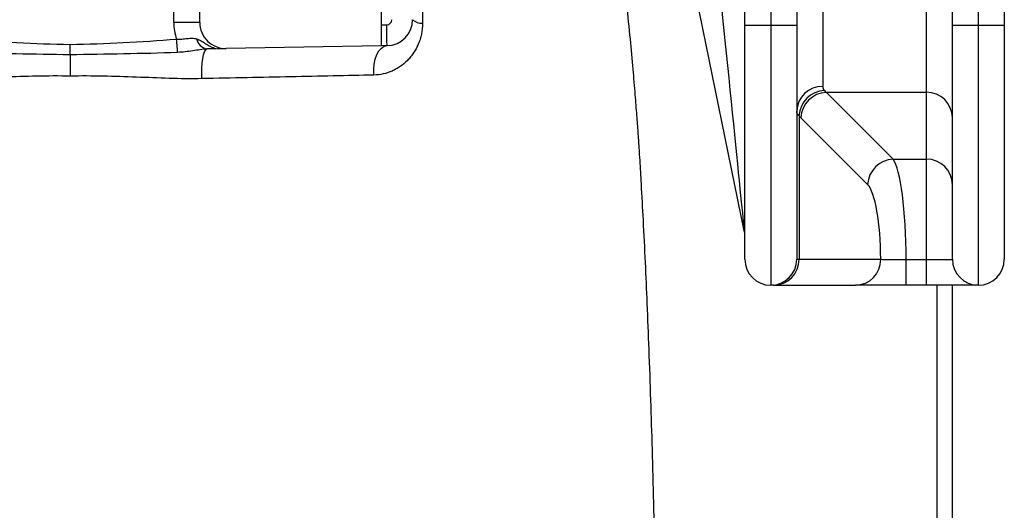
# Model space of a CAD drawing. Extents: x 167 to 762, y 25 to 1311.
# Tile 4 of 26: x 455 to 644, y 371 to 466. Entities that reach past the tile are written whole.
import ezdxf

# ---------------------------------------------------------------- set-up
doc = ezdxf.new("R2010")
doc.units = 0
doc.layers.get('0').update_dxf_attribs({"linetype": 'CONTINUOUS'})

msp = doc.modelspace()

# ---------------------------------------------------------------- linework, layer by layer
at = {"color": 7, "linetype": 'CONTINUOUS'}
for p, q in [((644.34, 632.59), (644.34, 464.59)), ((599.34, 602.59), (599.34, 464.59)), ((604.34, 602.59), (604.34, 464.59)), ((634.34, 464.59), (634.34, 602.59)), ((639.34, 464.59), (639.34, 602.59)), ((594.24, 425.09), (578.78, 500.53)), ((609.34, 500.64), (609.34, 452.87)), ((629.34, 451.74), (629.34, 500.64)), ((484.31, 465.18), (484.31, 469.25)), ((489.31, 465.18), (489.31, 469.36)), ((524.31, 464.7), (524.31, 470.26)), ((532.23, 469.08), (532.23, 465.05)), ((594.34, 464.59), (594.34, 467.44)), ((489.31, 465.18), (484.31, 465.18)), ((524.31, 464.7), (525.33, 464.72)), ((524.31, 460.7), (524.31, 464.7)), ((594.34, 419.59), (594.34, 464.59)), ((599.34, 464.59), (594.34, 464.59)), ((604.34, 464.59), (599.34, 464.59)), ((599.34, 464.59), (599.34, 414.59)), ((604.34, 464.59), (604.34, 419.59)), ((634.34, 419.59), (634.34, 464.59)), ((639.34, 464.59), (634.34, 464.59)), ((644.34, 464.59), (639.34, 464.59)), ((639.34, 414.59), (639.34, 464.59)), ((644.34, 464.59), (644.34, 419.59)), ((524.31, 460.7), (494.39, 460.18)), ((525.39, 460.72), (524.31, 460.7)), ((610.03, 451.74), (629.34, 451.74)), ((610.03, 451.74), (622.9, 438.87)), ((629.34, 438.87), (629.34, 451.74)), ((604.78, 447.23), (604.78, 419.59)), ((618.01, 433.97), (605.14, 446.85)), ((622.9, 438.87), (629.34, 438.87)), ((629.34, 419.54), (629.34, 438.87)), ((604.34, 419.59), (604.78, 419.59)), ((604.78, 419.59), (620.53, 419.59)), ((625.42, 419.54), (629.34, 419.54)), ((625.42, 414.59), (625.42, 419.54)), ((629.34, 414.59), (629.34, 419.54)), ((599.89, 414.59), (599.34, 414.59)), ((599.89, 414.59), (615.64, 414.59)), ((629.34, 414.59), (625.42, 414.59)), ((631.39, 226.48), (631.39, 414.59)), ((634.31, 414.59), (634.31, 208.96))]:
    msp.add_line(p, q, dxfattribs=at)
at = {"color": 7, "linetype": 'CONTINUOUS', "flags": 128}
for points in [[(525.39, 460.72), (525.39, 460.79), (525.39, 461.02), (525.38, 461.39), (525.37, 461.89), (525.36, 462.5), (525.35, 463.19), (525.34, 463.94), (525.33, 464.72)], [(485.05, 459.42), (485.03, 459.63), (485.01, 459.89), (484.99, 460.18), (484.96, 460.51), (484.93, 460.85), (484.9, 461.22), (484.87, 461.59), (484.83, 461.98)], [(489.72, 454.37), (489.7, 455.39), (489.72, 456.4), (489.78, 457.36), (489.9, 458.22), (490.05, 458.95), (490.23, 459.52), (490.45, 459.91), (490.67, 460.1)], [(522.85, 455.06), (522.83, 456.12), (522.92, 457.16), (523.12, 458.13), (523.43, 459), (523.83, 459.72), (524.31, 460.26), (524.84, 460.6), (525.39, 460.72)]]:
    msp.add_lwpolyline(points, dxfattribs=at)
at = {"color": 7, "linetype": 'CONTINUOUS'}
for centre, radius, start, end in [((494.31, 465.18), 10, 180, 198.6634), ((494.31, 465.18), 5, 180, 271), ((525.31, 465.72), 1, 271, 0), ((525.31, 465.72), 5, 271, 0), ((532.03, 467.59), 2.54, 227.3823, 274.6708), ((491.12, 462.53), 2.47, 191.3106, 259.6456), ((609.23, 447.98), 4.89, 88.7226, 178.6629), ((609.94, 446.92), 5.18, 93.055, 176.5307), ((610.28, 446.59), 5.15, 92.8488, 177.1512), ((629.39, 446.79), 4.95, 0.64, 90.6258), ((623.15, 433.72), 5.15, 92.8487, 177.1513), ((629.39, 433.92), 4.95, 0.64, 90.6258), ((589.34, 424.09), 5, 0, 11.5806), ((599.34, 419.59), 5, 180, 270), ((599.34, 419.59), 5, 270, 0), ((599.83, 419.54), 4.95, 270.64, 0.6258), ((615.59, 419.54), 4.95, 270.6399, 0.6261), ((639.34, 419.59), 5, 180, 270), ((639.34, 419.59), 5, 270, 0)]:
    msp.add_arc(centre, radius, start, end, dxfattribs=at)
for centre, major_axis, ratio, start_param, end_param in [((589.34, 473.9), (-4.9, 48.81), 0.001208, 1.455929, 3.1298), ((612.46, 500.64), (0, 50), 0.233812, 2.900593, 2.932153), ((607.57, 500.64), (0, 55), 0.212557, 2.900593, 2.932153), ((622.24, 419.3), (0, 20), 0.159417, 4.72409, 6.073746), ((617.34, 419.3), (0, 15), 0.212557, 4.731892, 6.073746)]:
    msp.add_ellipse(centre, major_axis=major_axis, ratio=ratio, start_param=start_param, end_param=end_param, dxfattribs=at)
for points, knots in [([(577.52, 321.87), (577.51, 323.52), (577.49, 327.53), (577.43, 334.31), (577.34, 342.53), (577.21, 351.79), (577.04, 361.95), (576.81, 372.45), (576.54, 382.69), (576.24, 392.54), (575.91, 401.91), (575.56, 410.75), (575.19, 419.06), (574.81, 426.73), (574.5, 432.55), (574.28, 436.36), (574.14, 438.7), (573.98, 441.24), (573.78, 444.14), (573.53, 447.52), (573.22, 451.56), (572.8, 456.46), (572.26, 462.26), (571.79, 466.96), (571.48, 469.72), (571.42, 470.26)], [0, 0, 0, 0, 0.036097, 0.087555, 0.145672, 0.210184, 0.280833, 0.354666, 0.423354, 0.486569, 0.551147, 0.609399, 0.661526, 0.71531, 0.761144, 0.776433, 0.790791, 0.80741, 0.826632, 0.848238, 0.874223, 0.906745, 0.945217, 0.989247, 1, 1, 1, 1]), ([(532.23, 465.05), (532.24, 464.33), (532.16, 463.62), (531.95, 462.61), (531.87, 462.28), (531.66, 461.63), (531.55, 461.31), (531.16, 460.4), (530.85, 459.83), (530.32, 459.05), (530.13, 458.8), (529.73, 458.31), (529.53, 458.08), (528.88, 457.43), (528.41, 457.04), (527.67, 456.54), (527.42, 456.38), (526.9, 456.09), (526.63, 455.95), (525.8, 455.59), (525.24, 455.41), (524.07, 455.15), (523.47, 455.07), (522.85, 455.06)], [0, 0, 0, 0, 0.125, 0.125, 0.1875, 0.1875, 0.25, 0.25, 0.375, 0.375, 0.4375, 0.4375, 0.5, 0.5, 0.625, 0.625, 0.6875, 0.6875, 0.75, 0.75, 0.875, 0.875, 1, 1, 1, 1]), ([(443.78, 461.98), (447.2, 461.69), (450.61, 461.47), (457.46, 461.13), (460.88, 461.02), (464.31, 460.95)], [0, 0, 0, 0, 0.5, 0.5, 1, 1, 1, 1]), ([(464.31, 460.95), (467.73, 461.02), (471.16, 461.13), (478, 461.47), (481.42, 461.69), (484.83, 461.98)], [0, 0, 0, 0, 0.5, 0.5, 1, 1, 1, 1]), ([(484.83, 461.98), (485.19, 461.96), (485.54, 461.97), (486.23, 462.02), (486.57, 462.06), (487.22, 462.13), (487.53, 462.16), (488.14, 462.16), (488.42, 462.12), (488.7, 462.04)], [0, 0, 0, 0, 0.25, 0.25, 0.5, 0.5, 0.75, 0.75, 1, 1, 1, 1]), ([(488.7, 462.04), (489, 461.95), (489.28, 461.81), (489.85, 461.48), (490.14, 461.29), (490.74, 460.91), (491.06, 460.73), (491.72, 460.4), (492.07, 460.26), (492.43, 460.14)], [0, 0, 0, 0, 0.25, 0.25, 0.5, 0.5, 0.75, 0.75, 1, 1, 1, 1]), ([(464.31, 458.96), (460.85, 459.02), (457.39, 459.07), (450.47, 459.19), (447.02, 459.27), (443.57, 459.42)], [0, 0, 0, 0, 0.5, 0.5, 1, 1, 1, 1]), ([(464.31, 458.96), (464.31, 459.23), (464.31, 459.54), (464.31, 460.06), (464.31, 460.23), (464.31, 460.59), (464.31, 460.77), (464.31, 460.95)], [0, 0, 0, 0, 0.5, 0.5, 0.75, 0.75, 1, 1, 1, 1]), ([(485.05, 459.42), (481.6, 459.27), (478.14, 459.19), (471.23, 459.07), (467.77, 459.02), (464.31, 458.96)], [0, 0, 0, 0, 0.5, 0.5, 1, 1, 1, 1]), ([(490.67, 460.1), (490.24, 460.06), (489.8, 460), (488.89, 459.86), (488.42, 459.79), (487.47, 459.64), (486.99, 459.58), (486.02, 459.47), (485.54, 459.44), (485.05, 459.42)], [0, 0, 0, 0, 0.25, 0.25, 0.5, 0.5, 0.75, 0.75, 1, 1, 1, 1]), ([(492.43, 460.14), (492.21, 460.14), (492.02, 460.14), (491.79, 460.13), (491.72, 460.13), (491.61, 460.13), (491.56, 460.13), (491.42, 460.12), (491.36, 460.12), (491.25, 460.12), (491.19, 460.12), (491.13, 460.12)], [0, 0, 0, 0, 0.25, 0.25, 0.375, 0.375, 0.5, 0.5, 0.75, 0.75, 1, 1, 1, 1]), ([(492.43, 460.14), (492.77, 460.15), (493.1, 460.15), (493.59, 460.16), (493.75, 460.17), (494.07, 460.17), (494.23, 460.17), (494.39, 460.18)], [0, 0, 0, 0, 0.5, 0.5, 0.75, 0.75, 1, 1, 1, 1]), ([(464.31, 458.96), (464.31, 458.68), (464.31, 458.38), (464.31, 457.74), (464.31, 457.4), (464.31, 456.87), (464.31, 456.69), (464.31, 456.33), (464.31, 456.14), (464.31, 455.78), (464.31, 455.6), (464.31, 455.23), (464.31, 455.04), (464.31, 454.86)], [0, 0, 0, 0, 0.25, 0.25, 0.5, 0.5, 0.625, 0.625, 0.75, 0.75, 0.875, 0.875, 1, 1, 1, 1]), ([(464.31, 454.86), (462.16, 454.89), (460.02, 454.89), (455.76, 454.8), (453.63, 454.73), (449.4, 454.57), (447.29, 454.48), (443.08, 454.36), (440.98, 454.32), (438.89, 454.37)], [0, 0, 0, 0, 0.25, 0.25, 0.5, 0.5, 0.75, 0.75, 1, 1, 1, 1]), ([(489.72, 454.37), (487.64, 454.32), (485.55, 454.36), (481.33, 454.48), (479.21, 454.57), (474.97, 454.73), (472.84, 454.8), (468.58, 454.89), (466.45, 454.89), (464.31, 454.86)], [0, 0, 0, 0, 0.25, 0.25, 0.5, 0.5, 0.75, 0.75, 1, 1, 1, 1]), ([(522.85, 455.06), (517.71, 454.95), (512.38, 454.83), (501.33, 454.6), (495.62, 454.48), (489.72, 454.37)], [0, 0, 0, 0, 0.5, 0.5, 1, 1, 1, 1]), ([(620.53, 419.59), (620.59, 419.59), (620.68, 419.58), (620.89, 419.57), (621.01, 419.57), (621.31, 419.56), (621.48, 419.56), (621.85, 419.56), (622.06, 419.55), (622.73, 419.55), (623.22, 419.54), (624.3, 419.54), (624.85, 419.54), (625.42, 419.54)], [0, 0, 0, 0, 0.125, 0.125, 0.25, 0.25, 0.375, 0.375, 0.5, 0.5, 0.75, 0.75, 1, 1, 1, 1]), ([(629.34, 419.54), (629.67, 419.54), (630, 419.54), (630.64, 419.54), (630.96, 419.54), (631.56, 419.54), (631.84, 419.54), (632.39, 419.54), (632.65, 419.55), (633.11, 419.55), (633.32, 419.55), (633.59, 419.56), (633.67, 419.56), (633.83, 419.56), (633.9, 419.56), (634.09, 419.57), (634.18, 419.57), (634.31, 419.58), (634.34, 419.59), (634.34, 419.59)], [0, 0, 0, 0, 0.125, 0.125, 0.25, 0.25, 0.375, 0.375, 0.5, 0.5, 0.625, 0.625, 0.6875, 0.6875, 0.75, 0.75, 0.875, 0.875, 1, 1, 1, 1]), ([(625.42, 414.59), (624.85, 414.59), (624.29, 414.59), (623.18, 414.59), (622.63, 414.59), (621.55, 414.59), (621.04, 414.59), (620.05, 414.59), (619.58, 414.59), (618.69, 414.59), (618.28, 414.59), (617.72, 414.59), (617.54, 414.59), (617.2, 414.59), (617.05, 414.59), (616.6, 414.59), (616.35, 414.59), (616.03, 414.59), (615.94, 414.59), (615.77, 414.59), (615.7, 414.59), (615.64, 414.59)], [0, 0, 0, 0, 0.125, 0.125, 0.25, 0.25, 0.375, 0.375, 0.5, 0.5, 0.625, 0.625, 0.6875, 0.6875, 0.75, 0.75, 0.875, 0.875, 0.9375, 0.9375, 1, 1, 1, 1]), ([(639.34, 414.59), (639.34, 414.59), (639.27, 414.59), (639.02, 414.59), (638.83, 414.59), (638.45, 414.59), (638.31, 414.59), (638, 414.59), (637.84, 414.59), (637.29, 414.59), (636.88, 414.59), (635.95, 414.59), (635.44, 414.59), (634.35, 414.59), (633.77, 414.59), (632.87, 414.59), (632.56, 414.59), (631.94, 414.59), (631.62, 414.59), (630.65, 414.59), (630, 414.59), (629.34, 414.59)], [0, 0, 0, 0, 0.125, 0.125, 0.25, 0.25, 0.3125, 0.3125, 0.375, 0.375, 0.5, 0.5, 0.625, 0.625, 0.75, 0.75, 0.8125, 0.8125, 0.875, 0.875, 1, 1, 1, 1])]:
    msp.add_open_spline(points, degree=3, knots=knots, dxfattribs=at)
for points in [[(491.13, 460.12), (490.98, 460.12), (490.83, 460.11), (490.67, 460.1)], [(609.34, 452.87), (609.34, 452.58), (609.45, 452.32), (609.67, 452.09)], [(604.78, 447.23), (604.48, 447.49), (604.34, 447.77), (604.34, 448.1)]]:
    msp.add_open_spline(points, degree=3, dxfattribs=at)

doc.saveas('drawing.dxf')
